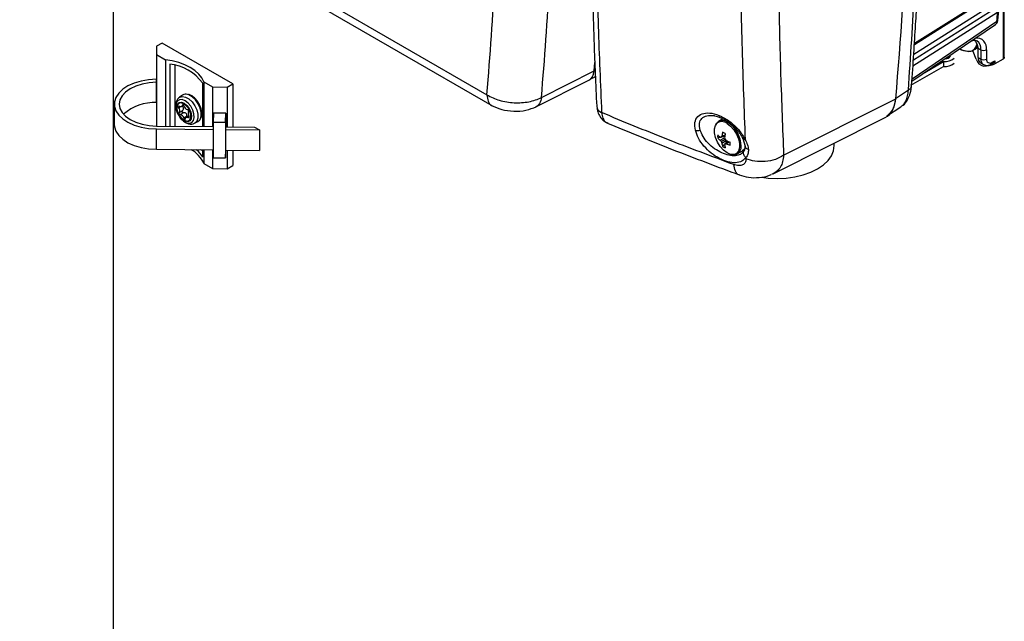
# Model space of a CAD drawing. Header units: inches. Extents: x 0.6 to 33.8, y 0 to 21.7.
# Tile 131 of 172: x 25.3 to 27.8, y 15.9 to 17.4. Entities that reach past the tile are written whole.
import ezdxf

# ---------------------------------------------------------------- set-up
doc = ezdxf.new("R2010")
doc.units = ezdxf.units.IN
doc.header["$MEASUREMENT"] = 0

msp = doc.modelspace()

# ---------------------------------------------------------------- linework, layer by layer
at = {"color": 7, "linetype": 'Continuous'}
for p, q in [((25.3418, 17.9154), (26.5105, 17.2407)), ((25.354, 17.8883), (26.5227, 17.2137)), ((25.5756, 17.7604), (25.5756, 15.0574)), ((27.8018, 17.5997), (27.8018, 17.3298)), ((27.8047, 17.3349), (27.8047, 17.6038)), ((27.7929, 17.5032), (27.5799, 17.369)), ((27.5782, 17.3422), (27.779, 17.4687)), ((27.5762, 17.3133), (27.7881, 17.4468)), ((27.5772, 17.3277), (27.7834, 17.4576)), ((27.7886, 17.4271), (27.7907, 17.4505)), ((27.5736, 17.2748), (27.7825, 17.4163)), ((27.786, 17.4234), (27.5739, 17.2798)), ((25.6978, 17.37), (25.6836, 17.3618)), ((25.8746, 17.2679), (25.6978, 17.37)), ((25.6836, 17.3618), (25.6843, 17.341)), ((25.6836, 17.3618), (25.6836, 17.2792)), ((25.6843, 17.341), (25.7064, 17.3283)), ((25.6843, 17.341), (25.6843, 17.1624)), ((27.7262, 17.3517), (27.7317, 17.3548)), ((27.7262, 17.3517), (27.7317, 17.3548)), ((27.727, 17.3489), (27.727, 17.3521)), ((27.7346, 17.3293), (27.727, 17.3489)), ((27.7389, 17.3573), (27.7462, 17.3531)), ((27.7392, 17.3338), (27.7392, 17.3499)), ((27.7462, 17.3531), (27.7462, 17.3298)), ((27.7601, 17.3531), (27.7601, 17.3298)), ((25.7064, 17.3283), (25.7064, 17.1622)), ((25.7172, 17.3169), (25.7172, 17.1621)), ((26.7788, 17.3001), (26.7806, 17.3213)), ((26.7798, 17.3118), (26.7804, 17.3187)), ((27.6057, 17.2965), (27.6527, 17.3236)), ((27.6527, 17.3236), (27.6527, 17.3116)), ((27.7392, 17.3338), (27.7462, 17.3298)), ((27.7453, 17.3203), (27.7523, 17.3163)), ((27.772, 17.3173), (27.7789, 17.3213)), ((27.774, 17.3218), (27.781, 17.3258)), ((27.8018, 17.3298), (27.781, 17.3178)), ((27.781, 17.3258), (27.781, 17.3178)), ((25.7309, 17.1619), (25.7309, 17.3139)), ((26.647, 17.2339), (26.7788, 17.3001)), ((26.7792, 17.305), (26.7805, 17.3068)), ((27.5713, 17.2646), (27.6527, 17.3116)), ((25.6841, 17.272), (25.6838, 17.2792)), ((25.6841, 17.2209), (25.6841, 17.272)), ((25.7995, 17.1612), (25.7995, 17.2694)), ((25.8023, 17.2729), (25.8244, 17.2601)), ((25.8023, 17.2729), (25.8023, 17.1612)), ((25.8604, 17.2598), (25.8746, 17.2679)), ((25.8746, 17.2679), (25.8746, 17.1604)), ((26.6326, 17.21), (26.7658, 17.2769)), ((26.7794, 17.2848), (26.7817, 17.2865)), ((25.8244, 17.2601), (25.8604, 17.2598)), ((25.8244, 17.2601), (25.8244, 17.1609)), ((25.8604, 17.2598), (25.8604, 17.1606)), ((27.5648, 17.2518), (27.5327, 17.2307)), ((25.5784, 17.2172), (25.5784, 17.1662)), ((25.6836, 17.2209), (25.6836, 17.1624)), ((25.7493, 17.2396), (25.7415, 17.2344)), ((27.2527, 17.0892), (27.5332, 17.2301)), ((25.744, 17.2104), (25.7398, 17.208)), ((25.749, 17.2007), (25.7413, 17.1963)), ((25.7515, 17.1958), (25.7438, 17.1914)), ((25.7465, 17.2109), (25.7517, 17.2139)), ((25.7502, 17.2151), (25.7486, 17.2141)), ((25.8263, 17.1946), (25.8256, 17.1724)), ((25.8576, 17.1943), (25.8263, 17.1946)), ((25.8569, 17.1721), (25.8576, 17.1943)), ((25.8576, 17.1943), (25.8576, 17.1606)), ((27.5104, 17.1868), (27.5461, 17.2103)), ((27.5458, 17.2107), (27.5486, 17.2128)), ((25.7604, 17.1868), (25.7527, 17.1823)), ((25.7648, 17.1877), (25.7586, 17.184)), ((25.766, 17.1847), (25.7639, 17.1835)), ((25.779, 17.1694), (25.7875, 17.1736)), ((25.8256, 17.1724), (25.8569, 17.1721)), ((25.8256, 17.1724), (25.8256, 17.083)), ((25.8569, 17.1721), (25.8569, 17.0827)), ((27.0765, 17.1887), (27.0801, 17.1877)), ((27.0861, 17.1861), (27.0956, 17.183)), ((27.1009, 17.1801), (27.0898, 17.1737)), ((27.2268, 17.0431), (27.5071, 17.184)), ((25.6838, 17.1552), (25.8256, 17.1537)), ((25.6838, 17.1042), (25.6838, 17.1552)), ((25.6841, 17.1624), (25.8256, 17.1609)), ((25.8571, 17.1534), (25.9419, 17.1525)), ((25.8573, 17.1606), (25.9292, 17.1598)), ((25.9292, 17.1598), (25.9419, 17.1525)), ((25.9419, 17.1525), (25.9419, 17.1014)), ((27.094, 17.1269), (27.1051, 17.1333)), ((27.0966, 17.1348), (27.1058, 17.1387)), ((27.0966, 17.1236), (27.1063, 17.1292)), ((27.0981, 17.1374), (27.1061, 17.1407)), ((27.0981, 17.1197), (27.1093, 17.1262)), ((27.1, 17.1116), (27.112, 17.1251)), ((27.1063, 17.118), (27.1142, 17.124)), ((27.1093, 17.1181), (27.1162, 17.1233)), ((27.1506, 17.1312), (27.1562, 17.112)), ((27.3794, 17.1137), (27.3794, 17.1199)), ((25.6838, 17.1042), (25.8256, 17.1027)), ((25.7995, 17.1005), (25.7952, 17.103)), ((25.7995, 17.0847), (25.7995, 17.1029)), ((25.8023, 17.1029), (25.8023, 17.0688)), ((25.8244, 17.1027), (25.8244, 17.056)), ((25.8569, 17.0827), (25.8575, 17.1023)), ((25.8571, 17.1023), (25.9419, 17.1014)), ((25.8604, 17.1023), (25.8604, 17.0556)), ((25.8746, 17.1022), (25.8746, 17.0638)), ((27.1366, 17.0927), (27.1501, 17.1005)), ((27.1546, 17.103), (27.1528, 17.099)), ((27.1562, 17.1122), (27.1548, 17.1026)), ((25.8023, 17.0688), (25.8244, 17.056)), ((25.8256, 17.083), (25.8569, 17.0827)), ((27.1583, 17.0834), (27.1585, 17.0805)), ((25.8244, 17.056), (25.8604, 17.0556)), ((25.8604, 17.0556), (25.8746, 17.0638))]:
    msp.add_line(p, q, dxfattribs=at)
at = {"color": 7, "linetype": 'Continuous', "flags": 128}
for points in [[(27.5798, 17.3663), (27.6591, 17.4163), (27.791, 17.4994)], [(27.6933, 17.3553), (27.6988, 17.3529), (27.7126, 17.3494)], [(27.7126, 17.3494), (27.7156, 17.3491), (27.7241, 17.3506)], [(27.7317, 17.3548), (27.7359, 17.3581), (27.7383, 17.3611)], [(27.7317, 17.3548), (27.7363, 17.3586), (27.7381, 17.3609)], [(25.8023, 17.2729), (25.7973, 17.2828), (25.7899, 17.2922), (25.7802, 17.3009), (25.7685, 17.3087), (25.755, 17.3155), (25.7399, 17.3211), (25.7236, 17.3254), (25.7064, 17.3283)], [(26.7788, 17.3006), (26.7797, 17.303), (26.7807, 17.3087)], [(26.7798, 17.3114), (26.7798, 17.3114), (26.7798, 17.3118)], [(25.6838, 17.2792), (25.6644, 17.278), (25.6456, 17.2747), (25.6282, 17.2695), (25.6127, 17.2626), (25.5996, 17.2542), (25.5894, 17.2445), (25.5824, 17.234), (25.5788, 17.2228), (25.5788, 17.2115), (25.5824, 17.2004), (25.5894, 17.1898), (25.5996, 17.1802), (25.6127, 17.1718), (25.6282, 17.1649), (25.6456, 17.1597), (25.6644, 17.1564), (25.6838, 17.1552)], [(25.6841, 17.272), (25.6658, 17.2708), (25.6483, 17.2675), (25.6322, 17.2624), (25.6181, 17.2556), (25.6065, 17.2473), (25.5979, 17.2379), (25.5927, 17.2278), (25.5909, 17.2172), (25.5927, 17.2066), (25.5979, 17.1965), (25.6065, 17.1871), (25.6181, 17.1788), (25.6322, 17.172), (25.6483, 17.1669), (25.6658, 17.1636), (25.6841, 17.1624)], [(25.7875, 17.1736), (25.7882, 17.174), (25.7932, 17.179), (25.7958, 17.1868), (25.7958, 17.1966), (25.7931, 17.2074), (25.7881, 17.2181), (25.7813, 17.2278), (25.7733, 17.2354), (25.7648, 17.2403), (25.7618, 17.2413)], [(25.7589, 17.1707), (25.766, 17.1693), (25.7721, 17.1712), (25.7762, 17.176), (25.7781, 17.1834), (25.7776, 17.1925), (25.7746, 17.2022), (25.7695, 17.2117), (25.7628, 17.2197), (25.7554, 17.2255), (25.7479, 17.2284), (25.7412, 17.2282), (25.736, 17.2248), (25.7329, 17.2185), (25.7323, 17.2102), (25.7341, 17.2007), (25.7382, 17.191), (25.7441, 17.1821), (25.7513, 17.1751), (25.7589, 17.1707)], [(25.734, 17.2097), (25.7341, 17.2111), (25.7362, 17.2175), (25.7405, 17.2213), (25.7465, 17.2219), (25.7534, 17.2192), (25.7602, 17.2136), (25.766, 17.2059), (25.77, 17.197), (25.7718, 17.1882), (25.7709, 17.1807), (25.7677, 17.1755), (25.7624, 17.1733), (25.7559, 17.1744), (25.7559, 17.1744)], [(25.7498, 17.2191), (25.7434, 17.22), (25.7383, 17.2175), (25.7355, 17.212), (25.7352, 17.2043), (25.7376, 17.1955), (25.7423, 17.187), (25.7485, 17.1801), (25.7553, 17.1759), (25.7617, 17.1749), (25.7668, 17.1774), (25.7696, 17.1829), (25.7699, 17.1907), (25.7675, 17.1995), (25.7628, 17.2079), (25.7566, 17.2148), (25.7498, 17.2191)], [(25.7412, 17.2343), (25.7421, 17.2348), (25.7488, 17.2366), (25.7567, 17.235), (25.765, 17.2302), (25.7729, 17.2227), (25.7797, 17.2132), (25.7846, 17.2026), (25.7871, 17.192), (25.7872, 17.1824), (25.7846, 17.1748), (25.7797, 17.1698), (25.7789, 17.1693)], [(25.7412, 17.2114), (25.7406, 17.2117), (25.74, 17.2117), (25.7395, 17.2115), (25.7392, 17.211), (25.7391, 17.2104), (25.7391, 17.2096), (25.7394, 17.2088), (25.7398, 17.208)], [(25.7486, 17.2141), (25.7482, 17.2129), (25.7476, 17.2119), (25.7469, 17.2111), (25.746, 17.2106), (25.7449, 17.2104), (25.7437, 17.2105), (25.7425, 17.2108), (25.7412, 17.2114)], [(25.7524, 17.2126), (25.752, 17.2134), (25.7515, 17.2141), (25.7509, 17.2147), (25.7503, 17.215), (25.7497, 17.2152), (25.7492, 17.215), (25.7488, 17.2147), (25.7486, 17.2141)], [(25.7527, 17.1823), (25.7531, 17.1815), (25.7536, 17.1808), (25.7542, 17.1803), (25.7548, 17.1799), (25.7554, 17.1798), (25.7559, 17.1799), (25.7563, 17.1802), (25.7565, 17.1808)], [(25.7565, 17.1808), (25.7569, 17.182), (25.7575, 17.183), (25.7582, 17.1838), (25.7591, 17.1843), (25.7602, 17.1845), (25.7614, 17.1845), (25.7626, 17.1841), (25.7639, 17.1835)], [(25.7639, 17.1835), (25.7645, 17.1832), (25.7651, 17.1832), (25.7656, 17.1834), (25.7659, 17.1839), (25.766, 17.1845), (25.766, 17.1853), (25.7657, 17.1861), (25.7653, 17.1869)], [(27.1326, 17.0923), (27.1284, 17.091), (27.1201, 17.0914), (27.1111, 17.0951), (27.1021, 17.1018), (27.0938, 17.1109), (27.0869, 17.1218), (27.082, 17.1334), (27.0795, 17.145), (27.0795, 17.1555), (27.082, 17.1641), (27.0844, 17.1677)], [(27.1111, 17.1689), (27.1201, 17.1622), (27.1284, 17.1531), (27.1352, 17.1422), (27.1402, 17.1305), (27.1427, 17.119), (27.1427, 17.1085), (27.1402, 17.0999), (27.1352, 17.0939), (27.1326, 17.0923)], [(25.5784, 17.1662), (25.5788, 17.1605), (25.5824, 17.1494), (25.5894, 17.1388), (25.5996, 17.1292), (25.6127, 17.1207), (25.6282, 17.1138), (25.6456, 17.1087), (25.6644, 17.1054), (25.6838, 17.1042)], [(27.1558, 17.106), (27.155, 17.1049), (27.1501, 17.1005)], [(27.1982, 17.0343), (27.2144, 17.0323), (27.2367, 17.0313), (27.259, 17.0323), (27.2808, 17.0353), (27.3015, 17.0402), (27.3206, 17.047), (27.3376, 17.0554), (27.3522, 17.0652), (27.3639, 17.0763), (27.3724, 17.0882), (27.3777, 17.1008), (27.3794, 17.1137)]]:
    msp.add_lwpolyline(points, dxfattribs=at)
at = {"color": 7, "linetype": 'Continuous'}
for centre, radius, start, end in [((17.1593, 18.1302), 10.4128, 355.0413, 359.9848), ((15.1411, 18.1964), 11.4095, 355.19534, 356.67992), ((15.1977, 18.1945), 11.4895, 355.20433, 356.65684), ((18.2854, 18.2846), 9.5395, 354.82052, 354.96167), ((27.7836, 17.4278), 0.00503, 298.543, 352.0782), ((27.7155, 17.3705), 0.0213, 262.1831, 352.0957), ((27.714, 17.3712), 0.0229, 296.1176, 350.7186), ((27.7352, 17.3574), 0.0252, 350.1145, 96.6645), ((27.7217, 17.3556), 0.0246, 354.2137, 54.918), ((27.7213, 17.4119), 0.0632, 243.7999, 262.0741), ((27.6494, 17.3498), 0.0898, 0.0569, 4.76), ((27.7531, 17.3665), 0.0151, 242.6097, 297.3903), ((25.7062, 17.2028), 0.1146, 35.4964, 84.509), ((27.6563, 17.36), 0.0365, 264.2876, 309.3698), ((27.6563, 17.3479), 0.0365, 264.2876, 309.3698), ((27.657, 17.3483), 0.0175, 268.8406, 319.9053), ((27.7578, 17.3361), 0.0242, 196.2972, 258.2755), ((27.7533, 17.3321), 0.0142, 172.7442, 235.9436), ((27.761, 17.3284), 0.0149, 174.4264, 233.7665), ((27.7531, 17.3433), 0.0151, 242.6097, 297.3905), ((27.7534, 17.3864), 0.0739, 269.613, 291.8778), ((27.7686, 17.3285), 0.0086, 170.7861, 309.203), ((27.7693, 17.3212), 0.00472, 304.0361, 7.2579), ((27.7763, 17.3252), 0.00472, 304.0564, 7.2558), ((25.7573, 17.227), 0.015, 72.567, 122.1436), ((25.6779, 17.108), 0.1131, 86.8805, 132.2865), ((25.7732, 17.2095), 0.0392, 179.6758, 243.8054), ((25.7308, 17.2009), 0.0115, 336.3442, 38.3262), ((25.7449, 17.195), 0.00382, 160.3942, 252.8033), ((25.7393, 17.1781), 0.014, 17.5974, 71.3962), ((25.7658, 17.2168), 0.014, 197.5974, 251.3962), ((25.7602, 17.1999), 0.00382, 340.3942, 72.8033), ((25.7743, 17.194), 0.0115, 156.3442, 218.3262), ((26.8041, 17.2139), 0.0191, 185.8777, 249.9183), ((27.1001, 17.1564), 0.0196, 53.4977, 155.0321), ((27.0984, 17.1535), 0.0199, 50.4642, 134.797), ((27.0765, 17.1121), 0.0696, 359.4916, 59.6271), ((27.1874, 17.1254), 0.09, 165.9973, 172.3426), ((27.093, 17.1275), 0.0209, 49.5914, 70.414), ((27.2116, 17.1236), 0.1069, 169.3329, 174.7802), ((27.1084, 17.1364), 0.0209, 169.5904, 190.4096), ((27.1258, 17.1791), 0.0544, 225.6956, 234.1531), ((27.1263, 17.1678), 0.0521, 222.4766, 231.7025), ((27.1012, 17.2067), 0.0721, 264.2309, 266.2977), ((27.1598, 17.1763), 0.0823, 216.8653, 219.7744), ((27.1632, 17.097), 0.0766, 148.1904, 150.4547), ((27.1738, 17.1521), 0.0823, 200.226, 203.135), ((27.1497, 17.1272), 0.0521, 188.2998, 197.5251), ((27.2042, 17.1577), 0.102, 193.8194, 196.2236), ((27.1708, 17.0861), 0.072, 153.7105, 155.778), ((27.1799, 17.1997), 0.102, 223.7769, 226.181), ((27.1069, 17.1946), 0.0766, 269.5526, 271.8163), ((27.1541, 17.2232), 0.1069, 245.2222, 250.6691), ((27.1435, 17.2013), 0.09, 247.6601, 254.0051), ((27.0981, 17.1186), 0.0209, 349.5904, 10.4096), ((25.7359, 17.0397), 0.0725, 23.6385, 61.2104), ((25.74, 17.0513), 0.0682, 29.3258, 49.4364), ((27.1136, 17.1275), 0.0209, 229.5914, 250.414), ((27.1593, 17.1212), 0.0544, 185.8497, 194.3067), ((27.1272, 17.1096), 0.0191, 263.4528, 5.4982)]:
    msp.add_arc(centre, radius, start, end, dxfattribs=at)
for centre, major_axis, ratio, start_param, end_param in [((26.7372, 17.3286), (-0.0296, 0.0512), 0.576741, 3.108262, 3.833941), ((26.7479, 17.335), (-0.0296, 0.0514), 0.574825, 2.957197, 3.208035), ((27.45, 17.2875), (-0.0591, 0.1024), 0.576743, 3.108317, 3.830118)]:
    msp.add_ellipse(centre, major_axis=major_axis, ratio=ratio, start_param=start_param, end_param=end_param, dxfattribs=at)
for points, knots in [([(26.7959, 18.8869), (26.7943, 18.854), (26.7912, 18.7919), (26.7874, 18.705), (26.7843, 18.6294), (26.7819, 18.565), (26.7801, 18.5112), (26.7786, 18.4649), (26.7773, 18.4223), (26.7761, 18.3798), (26.7741, 18.2994), (26.7717, 18.1822), (26.77, 18.0486), (26.7694, 17.9351), (26.7694, 17.8423), (26.77, 17.7541), (26.7707, 17.6868), (26.7715, 17.636), (26.7722, 17.5965), (26.7732, 17.5496), (26.7745, 17.4953), (26.7762, 17.4339), (26.7785, 17.3655), (26.7814, 17.2905), (26.7838, 17.2389), (26.7851, 17.2119)], [0, 0, 0, 0, 0.053656, 0.101403, 0.143237, 0.179158, 0.209164, 0.233545, 0.257383, 0.281515, 0.305942, 0.394967, 0.484336, 0.541209, 0.598072, 0.65259, 0.703024, 0.723056, 0.747771, 0.777436, 0.812051, 0.851615, 0.896129, 0.945591, 1, 1, 1, 1]), ([(26.8084, 18.8746), (26.8043, 18.7872), (26.796, 18.6124), (26.7879, 18.358), (26.7829, 18.1099), (26.7813, 17.8691), (26.7832, 17.636), (26.7882, 17.4105), (26.7944, 17.2673), (26.7975, 17.1959)], [0, 0, 0, 0, 0.142786, 0.285746, 0.42855, 0.57151, 0.714269, 0.857352, 1, 1, 1, 1]), ([(27.5728, 17.2636), (27.5747, 17.2904), (27.5783, 17.3411), (27.5828, 17.4133), (27.5864, 17.4768), (27.5892, 17.5316), (27.5914, 17.5777), (27.5932, 17.6177), (27.5947, 17.6549), (27.5961, 17.6922), (27.5986, 17.7632), (27.6016, 17.8685), (27.6037, 17.9919), (27.6046, 18.0991), (27.6048, 18.1885), (27.6044, 18.2749), (27.6038, 18.342), (27.603, 18.3933), (27.6023, 18.4335), (27.6014, 18.4816), (27.6001, 18.538), (27.5983, 18.6026), (27.5959, 18.6756), (27.5929, 18.757), (27.5904, 18.8143), (27.589, 18.8443)], [0, 0, 0, 0, 0.053668, 0.101422, 0.143261, 0.179186, 0.209196, 0.23358, 0.257421, 0.281556, 0.305985, 0.395019, 0.484393, 0.541267, 0.598128, 0.652644, 0.703075, 0.723105, 0.74782, 0.777481, 0.812091, 0.851648, 0.896152, 0.945603, 1, 1, 1, 1]), ([(27.5648, 17.2518), (27.5704, 17.3359), (27.5816, 17.5035), (27.5916, 17.7608), (27.597, 18.0218), (27.597, 18.2874), (27.5923, 18.5574), (27.5848, 18.7409), (27.5811, 18.8329)], [0, 0, 0, 0, 0.16762, 0.333882, 0.500172, 0.666689, 0.832877, 1, 1, 1, 1]), ([(27.2463, 18.6412), (27.2443, 18.5608), (27.2403, 18.4), (27.2371, 18.1656), (27.2358, 17.9369), (27.2367, 17.7145), (27.2398, 17.4988), (27.2448, 17.2894), (27.2501, 17.156), (27.2527, 17.0892)], [0, 0, 0, 0, 0.142862, 0.285726, 0.428483, 0.571273, 0.714061, 0.857025, 1, 1, 1, 1]), ([(27.1511, 18.6115), (27.149, 18.5223), (27.1447, 18.3439), (27.1417, 18.0849), (27.1411, 17.8329), (27.1434, 17.5892), (27.1482, 17.3531), (27.1537, 17.2032), (27.1564, 17.1283)], [0, 0, 0, 0, 0.1666259, 0.3333164, 0.499887, 0.6665441, 0.8333001, 1, 1, 1, 1]), ([(27.7822, 17.4161), (27.7831, 17.4167), (27.7848, 17.418), (27.7867, 17.4207), (27.7881, 17.4239), (27.7884, 17.4262), (27.7886, 17.4273)], [0, 0, 0, 0, 0.254802, 0.508982, 0.75871, 1, 1, 1, 1]), ([(27.786, 17.4234), (27.7857, 17.4216), (27.7852, 17.4185), (27.7832, 17.4171), (27.7824, 17.4165)], [0, 0, 0, 0, 0.594645, 1, 1, 1, 1]), ([(27.7217, 17.3751), (27.7233, 17.3757), (27.7273, 17.3772), (27.7322, 17.3772), (27.7346, 17.3762), (27.7359, 17.3756)], [0, 0, 0, 0, 0.2453025, 0.6255868, 1, 1, 1, 1]), ([(27.7285, 17.3787), (27.7315, 17.3752), (27.7368, 17.369), (27.7383, 17.3609), (27.7389, 17.3573)], [0, 0, 0, 0, 0.560356, 1, 1, 1, 1]), ([(27.7523, 17.3166), (27.7541, 17.3157), (27.7579, 17.3137), (27.765, 17.314), (27.7695, 17.3162), (27.772, 17.3173)], [0, 0, 0, 0, 0.290737, 0.620408, 1, 1, 1, 1]), ([(27.8047, 17.3349), (27.8047, 17.3345), (27.8046, 17.3335), (27.8041, 17.332), (27.8032, 17.3308), (27.8023, 17.3301), (27.8018, 17.3298)], [0, 0, 0, 0, 0.228567, 0.479621, 0.742495, 1, 1, 1, 1]), ([(25.7918, 17.215), (25.7917, 17.2153), (25.7903, 17.2189), (25.7858, 17.2254), (25.7788, 17.2333), (25.7712, 17.2391), (25.7661, 17.2407), (25.7637, 17.2414)], [0, 0, 0, 0, 0.0242254, 0.2753914, 0.527306, 0.7810971, 1, 1, 1, 1]), ([(26.5105, 17.2407), (26.5154, 17.2379), (26.5248, 17.2325), (26.5418, 17.2264), (26.5596, 17.2224), (26.5785, 17.2204), (26.5972, 17.2205), (26.6154, 17.2229), (26.6325, 17.2272), (26.6422, 17.2317), (26.647, 17.2339)], [0, 0, 0, 0, 0.131432, 0.250175, 0.378204, 0.500194, 0.626148, 0.750109, 0.874397, 1, 1, 1, 1]), ([(26.5105, 17.2407), (26.5111, 17.2351), (26.5125, 17.2238), (26.518, 17.2149), (26.5225, 17.2139), (26.5227, 17.2139)], [0, 0, 0, 0, 0.490223, 0.980445, 1, 1, 1, 1]), ([(27.5486, 17.2127), (27.5496, 17.2134), (27.5551, 17.2167), (27.5626, 17.2273), (27.5702, 17.2438), (27.5719, 17.2571), (27.5728, 17.2636)], [0, 0, 0, 0, 0.073623, 0.389992, 0.700277, 1, 1, 1, 1]), ([(27.5486, 17.2128), (27.5498, 17.2136), (27.554, 17.2165), (27.5588, 17.225), (27.5632, 17.2372), (27.5643, 17.2469), (27.5648, 17.2518)], [0, 0, 0, 0, 0.12702, 0.434897, 0.719477, 1, 1, 1, 1]), ([(27.5648, 17.2518), (27.5668, 17.2534), (27.5707, 17.2566), (27.5731, 17.261), (27.5727, 17.2634), (27.5726, 17.2636)], [0, 0, 0, 0, 0.463298, 0.954285, 1, 1, 1, 1]), ([(25.7412, 17.234), (25.7395, 17.2326), (25.7358, 17.2297), (25.7328, 17.2229), (25.7315, 17.2147), (25.7324, 17.2053), (25.7352, 17.1963), (25.7383, 17.191), (25.7396, 17.1889)], [0, 0, 0, 0, 0.143727, 0.307634, 0.480179, 0.66812, 0.863875, 1, 1, 1, 1]), ([(26.647, 17.2339), (26.6459, 17.2285), (26.6437, 17.2178), (26.6368, 17.213), (26.6335, 17.2106)], [0, 0, 0, 0, 0.510448, 1, 1, 1, 1]), ([(27.5327, 17.2307), (27.5311, 17.2214), (27.5279, 17.2024), (27.5165, 17.1922), (27.5107, 17.1871)], [0, 0, 0, 0, 0.490168, 1, 1, 1, 1]), ([(25.734, 17.2104), (25.7339, 17.2102), (25.7334, 17.2075), (25.7347, 17.2014), (25.7375, 17.1929), (25.741, 17.1878), (25.7426, 17.1854)], [0, 0, 0, 0, 0.031159, 0.358066, 0.691204, 1, 1, 1, 1]), ([(25.7515, 17.1958), (25.7511, 17.1958), (25.7504, 17.1958), (25.7494, 17.1963), (25.7487, 17.197), (25.7482, 17.1979), (25.7481, 17.1988), (25.7482, 17.1996), (25.7486, 17.2003), (25.7489, 17.2006), (25.749, 17.2007)], [0, 0, 0, 0, 0.150737, 0.302386, 0.438481, 0.560834, 0.678518, 0.799765, 0.931176, 1, 1, 1, 1]), ([(25.749, 17.2007), (25.7497, 17.2016), (25.7509, 17.203), (25.7517, 17.2056), (25.7514, 17.208), (25.7502, 17.2102), (25.7489, 17.2113), (25.7482, 17.2118)], [0, 0, 0, 0, 0.245373, 0.439418, 0.634563, 0.808396, 1, 1, 1, 1]), ([(25.7604, 17.1868), (25.7603, 17.1879), (25.7602, 17.19), (25.759, 17.1928), (25.7572, 17.1946), (25.7546, 17.1958), (25.7526, 17.1958), (25.7515, 17.1958)], [0, 0, 0, 0, 0.229667, 0.411269, 0.593899, 0.756588, 1, 1, 1, 1]), ([(25.7864, 17.1736), (25.7876, 17.174), (25.791, 17.1751), (25.7947, 17.1801), (25.7973, 17.1873), (25.7976, 17.1961), (25.7959, 17.2057), (25.7931, 17.212), (25.7918, 17.215)], [0, 0, 0, 0, 0.09525, 0.27188, 0.448607, 0.634627, 0.826489, 1, 1, 1, 1]), ([(26.5221, 17.2141), (26.5301, 17.2102), (26.5463, 17.2026), (26.5776, 17.1986), (26.6092, 17.2007), (26.6258, 17.2074), (26.6341, 17.2107)], [0, 0, 0, 0, 0.249523, 0.499424, 0.749656, 1, 1, 1, 1]), ([(26.7856, 17.2091), (26.7861, 17.2053), (26.7872, 17.1966), (26.7932, 17.1851), (26.802, 17.1751), (26.8096, 17.1713), (26.8134, 17.1694)], [0, 0, 0, 0, 0.20471, 0.469529, 0.736448, 1, 1, 1, 1]), ([(27.1278, 17.066), (27.0718, 17.0869), (26.9599, 17.1288), (26.8516, 17.1735), (26.7975, 17.1959)], [0, 0, 0, 0, 0.50052, 1, 1, 1, 1]), ([(26.7975, 17.1959), (26.7984, 17.191), (26.8005, 17.1798), (26.8063, 17.1708), (26.8121, 17.1703), (26.8127, 17.1703)], [0, 0, 0, 0, 0.409164, 0.942015, 1, 1, 1, 1]), ([(27.0319, 17.1518), (27.031, 17.1586), (27.0291, 17.1721), (27.037, 17.1871), (27.052, 17.1954), (27.073, 17.1955), (27.0974, 17.1875), (27.1216, 17.1721), (27.1431, 17.1515), (27.152, 17.136), (27.1564, 17.1283)], [0, 0, 0, 0, 0.12146, 0.241505, 0.361473, 0.484412, 0.611585, 0.741474, 0.87173, 1, 1, 1, 1]), ([(25.7396, 17.1889), (25.7401, 17.1879), (25.7423, 17.1837), (25.7479, 17.1774), (25.7557, 17.1712), (25.7639, 17.1678), (25.7719, 17.1668), (25.7765, 17.1685), (25.7788, 17.1693)], [0, 0, 0, 0, 0.0616844, 0.2654211, 0.4733847, 0.6642438, 0.8397331, 1, 1, 1, 1]), ([(25.7426, 17.1854), (25.7427, 17.1852), (25.7445, 17.1823), (25.749, 17.178), (25.7535, 17.1755), (25.7557, 17.1743)], [0, 0, 0, 0, 0.036104, 0.538861, 1, 1, 1, 1]), ([(25.7606, 17.1852), (25.7606, 17.1853), (25.7604, 17.1856), (25.7604, 17.1861), (25.7604, 17.1866), (25.7604, 17.1868)], [0, 0, 0, 0, 0.070493, 0.68048, 1, 1, 1, 1]), ([(26.81, 17.1708), (26.8645, 17.1483), (26.9733, 17.1033), (27.0857, 17.0612), (27.1419, 17.0402)], [0, 0, 0, 0, 0.500044, 1, 1, 1, 1]), ([(27.0437, 17.1524), (27.0426, 17.1582), (27.0406, 17.1697), (27.0473, 17.1824), (27.0597, 17.1896), (27.0715, 17.1888), (27.0771, 17.1884)], [0, 0, 0, 0, 0.258361, 0.511758, 0.765294, 1, 1, 1, 1]), ([(27.0771, 17.1884), (27.0777, 17.1884), (27.0786, 17.1886), (27.0797, 17.1881), (27.0802, 17.188)], [0, 0, 0, 0, 0.609444, 1, 1, 1, 1]), ([(27.0801, 17.1877), (27.0847, 17.1867), (27.0959, 17.1842), (27.1159, 17.1725), (27.1328, 17.1574), (27.1444, 17.1428), (27.1486, 17.1349), (27.1507, 17.1309)], [0, 0, 0, 0, 0.176964, 0.425477, 0.700028, 0.847161, 1, 1, 1, 1]), ([(27.0319, 17.1518), (27.0328, 17.1516), (27.0346, 17.1512), (27.0377, 17.1512), (27.0407, 17.1515), (27.0427, 17.1521), (27.0437, 17.1524)], [0, 0, 0, 0, 0.254435, 0.509701, 0.759952, 1, 1, 1, 1]), ([(27.1583, 17.0834), (27.1552, 17.08), (27.1489, 17.0731), (27.1329, 17.0697), (27.1135, 17.0719), (27.0922, 17.0804), (27.0712, 17.0942), (27.0529, 17.112), (27.0386, 17.132), (27.0341, 17.1452), (27.0319, 17.1518)], [0, 0, 0, 0, 0.1174224, 0.2366267, 0.3594785, 0.4862901, 0.6154813, 0.7450843, 0.8740815, 1, 1, 1, 1]), ([(27.1528, 17.099), (27.1503, 17.0962), (27.1453, 17.0907), (27.1321, 17.0875), (27.116, 17.0886), (27.0979, 17.0946), (27.0796, 17.1052), (27.0632, 17.1194), (27.0501, 17.1358), (27.0458, 17.1469), (27.0437, 17.1524)], [0, 0, 0, 0, 0.112921, 0.228216, 0.348719, 0.475047, 0.605558, 0.737831, 0.870042, 1, 1, 1, 1]), ([(27.1055, 17.1362), (27.102, 17.1355), (27.0961, 17.1343), (27.0902, 17.1331), (27.0879, 17.1326)], [0, 0, 0, 0, 0.60933, 1, 1, 1, 1]), ([(27.1564, 17.1283), (27.1554, 17.1284), (27.1532, 17.1286), (27.1514, 17.1297), (27.151, 17.1307), (27.1509, 17.131)], [0, 0, 0, 0, 0.393684, 0.799962, 1, 1, 1, 1]), ([(27.1564, 17.1283), (27.1586, 17.124), (27.163, 17.1155), (27.1641, 17.1075), (27.1647, 17.1036)], [0, 0, 0, 0, 0.505282, 1, 1, 1, 1]), ([(27.1583, 17.0834), (27.1572, 17.0845), (27.1548, 17.0866), (27.1526, 17.0908), (27.1517, 17.0952), (27.1525, 17.0977), (27.1528, 17.099)], [0, 0, 0, 0, 0.24306, 0.500042, 0.757001, 1, 1, 1, 1]), ([(27.1647, 17.1036), (27.1632, 17.1041), (27.1603, 17.1053), (27.1574, 17.1082), (27.1561, 17.1107), (27.1563, 17.112), (27.1563, 17.1121)], [0, 0, 0, 0, 0.31177, 0.643069, 0.974071, 1, 1, 1, 1]), ([(27.1647, 17.1036), (27.1645, 17.0996), (27.1643, 17.0918), (27.1603, 17.0862), (27.1583, 17.0834)], [0, 0, 0, 0, 0.499298, 1, 1, 1, 1]), ([(27.1585, 17.0805), (27.1582, 17.0771), (27.1575, 17.0705), (27.1507, 17.0645), (27.1404, 17.0624), (27.132, 17.0648), (27.1278, 17.066)], [0, 0, 0, 0, 0.248437, 0.496019, 0.745865, 1, 1, 1, 1]), ([(27.2527, 17.0892), (27.2461, 17.0855), (27.2325, 17.0779), (27.207, 17.0729), (27.181, 17.0732), (27.1658, 17.0781), (27.1585, 17.0805)], [0, 0, 0, 0, 0.246113, 0.503756, 0.759369, 1, 1, 1, 1]), ([(27.2527, 17.0892), (27.2521, 17.0838), (27.2508, 17.0731), (27.2451, 17.0599), (27.2373, 17.0495), (27.2301, 17.0453), (27.2267, 17.0432)], [0, 0, 0, 0, 0.257683, 0.509816, 0.764243, 1, 1, 1, 1]), ([(27.1421, 17.0405), (27.1418, 17.0405), (27.1372, 17.0404), (27.1314, 17.0486), (27.129, 17.0603), (27.1278, 17.066)], [0, 0, 0, 0, 0.041266, 0.535176, 1, 1, 1, 1]), ([(27.1411, 17.0405), (27.1491, 17.038), (27.1656, 17.033), (27.192, 17.033), (27.2116, 17.0359), (27.2204, 17.0408), (27.2219, 17.0416)], [0, 0, 0, 0, 0.293608, 0.606684, 0.934793, 1, 1, 1, 1]), ([(27.2267, 17.0432), (27.2264, 17.043), (27.2251, 17.0421), (27.2234, 17.0418), (27.222, 17.0415)], [0, 0, 0, 0, 0.192864, 1, 1, 1, 1])]:
    msp.add_open_spline(points, degree=3, knots=knots, dxfattribs=at)

doc.saveas('drawing.dxf')
